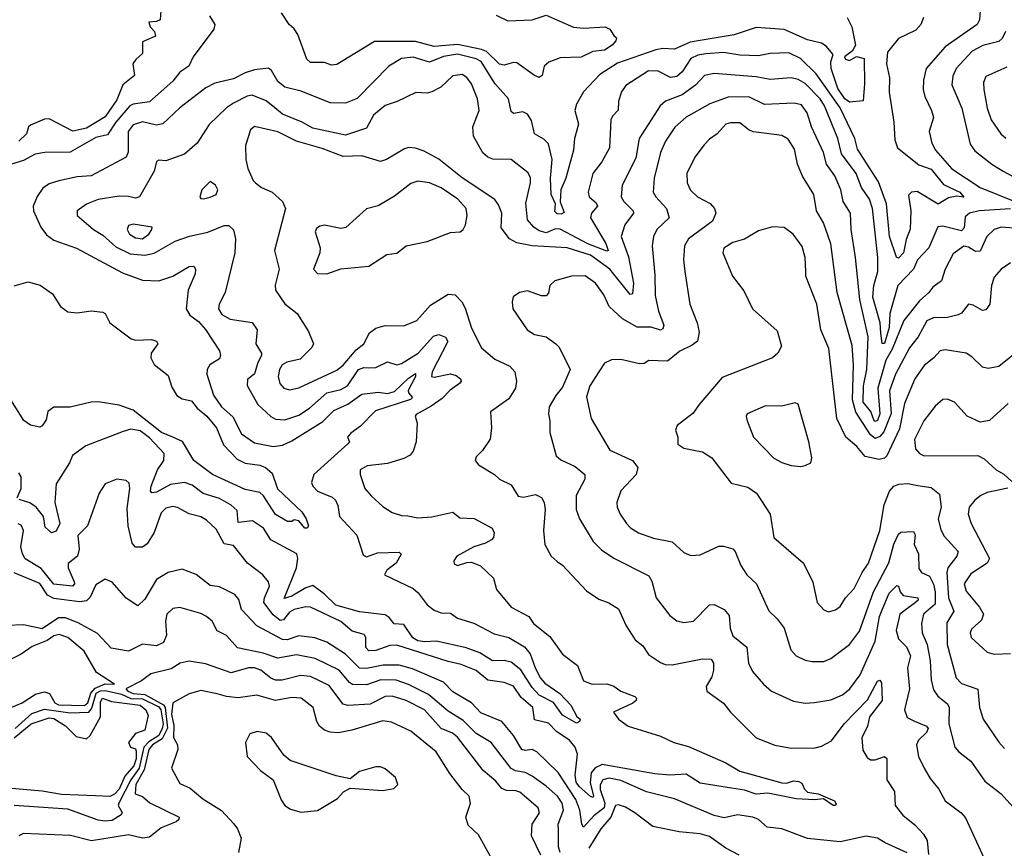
# Model space of a CAD drawing. Extents: x 1552033 to 1694788, y 811965 to 917215.
# Tile 93 of 256: x 1610749 to 1614968, y 827861 to 831415. Entities that reach past the tile are written whole.
import ezdxf

# ---------------------------------------------------------------- set-up
doc = ezdxf.new("R2010")
doc.units = 0

msp = doc.modelspace()

# ---------------------------------------------------------------- linework, layer by layer
at = {"layer": '0CON20XD'}
for points in [[(1614996.7, 831925), (1614916.9, 831865), (1614875.5, 831815), (1614871.6, 831745), (1614830, 831585), (1614826.9, 831535), (1614833.1, 831503.1), (1614864.5, 831455), (1614862.7, 831415), (1614851.9, 831395), (1614715, 831298.7), (1614633.8, 831205), (1614621.5, 831155), (1614620.9, 831115), (1614627.8, 831085), (1614655.9, 831025.9), (1614665.5, 830995), (1614646.5, 830935), (1614657.5, 830885), (1614673.6, 830855), (1614744.1, 830775), (1614865, 830695.8), (1615013.1, 830635)], [(1611561.5, 831431.5), (1611584.4, 831395), (1611581.1, 831375), (1611492.2, 831255), (1611473.6, 831215), (1611435, 831190.5), (1611405, 831151.8), (1611305, 831062.8), (1611235, 831052.4), (1611221.3, 831045), (1611160.7, 830975), (1611125, 830920.9), (1611075, 830910.2), (1610965, 830846.6), (1610856.7, 830845), (1610815, 830838.4), (1610765, 830811.1), (1610676, 830784)], [(1614621.9, 831425), (1614610, 831395), (1614589.7, 831370.3), (1614515, 831334.4), (1614467.5, 831275), (1614462.9, 831225), (1614476.9, 831165), (1614474.6, 831104.6), (1614495.3, 830975.3), (1614499.1, 830899.2), (1614511.1, 830865), (1614602.6, 830792.6), (1614654.3, 830774.3), (1614707.8, 830707.8), (1614777.3, 830675), (1614795.6, 830654.4), (1614765, 830657.8), (1614729.2, 830650.8), (1614685, 830623.2), (1614595, 830677.6), (1614570, 830675), (1614557.6, 830662.4), (1614568, 830595), (1614565, 830516.2), (1614547.9, 830472.1), (1614536.4, 830415), (1614515, 830392.9), (1614507, 830397), (1614476.9, 830485), (1614463.9, 830625), (1614429.6, 830719.6), (1614339.4, 830859.4), (1614328.5, 830905), (1614265, 831036.7), (1614162.7, 831182.7), (1614095, 831248), (1614045, 831272.5), (1613965, 831269.4), (1613915, 831259.5), (1613835, 831262.8), (1613765, 831274.8), (1613689, 831269), (1613655, 831263.3), (1613625, 831248.1), (1613588.5, 831191.5), (1613565, 831170.7), (1613537.2, 831167.2), (1613485, 831194.7), (1613443.8, 831196.2), (1613347.1, 831132.9), (1613327.5, 831105), (1613315.6, 831065.6), (1613313.7, 831026.3), (1613289.1, 831000.9), (1613282.2, 830985), (1613276.5, 830865), (1613243.6, 830805), (1613205.3, 830754.7), (1613184.6, 830675), (1613189.5, 830655), (1613219, 830629), (1613224.6, 830615), (1613198.7, 830585), (1613194.7, 830565), (1613261.2, 830455), (1613271.4, 830425), (1613265, 830422), (1613184.1, 830454.1), (1613065, 830516.8), (1613045, 830518.7), (1613005, 830501.4), (1612975, 830508.8), (1612951.8, 830525), (1612925, 830556.2), (1612918.3, 830628.3), (1612938.5, 830715), (1612937.4, 830737.4), (1612928.3, 830758.3), (1612855.5, 830815.5), (1612776.7, 830816.7), (1612755, 830825.4), (1612734.2, 830844.2), (1612693.6, 830915), (1612690, 830955), (1612717.4, 831025), (1612711.2, 831075), (1612685, 831140.5), (1612665, 831167.3), (1612645, 831179.2), (1612605, 831173.8), (1612554, 831126), (1612515, 831106), (1612495, 831100), (1612447.1, 831102.9), (1612366.2, 831063.8), (1612315, 831047.5), (1612265.4, 831005), (1612235, 830950), (1612145, 830920.4), (1612005, 830949.1), (1611959.4, 830975), (1611875, 831009.5), (1611842.5, 831037.5), (1611805, 831066.5), (1611745, 831090.7), (1611723.2, 831086.8), (1611665, 831056.7), (1611635, 831037.2), (1611560, 830965), (1611508.6, 830885), (1611455, 830838.6), (1611375, 830809.1), (1611345, 830812.5), (1611335, 830806.7), (1611325.4, 830765), (1611262.7, 830655), (1611245, 830649.5), (1611215, 830657.2), (1611175, 830657.5), (1611085, 830643.3), (1611035, 830623.9), (1610995.6, 830595), (1610995.6, 830575), (1611064.6, 830515), (1611105, 830490.3), (1611160.5, 830440.5), (1611221.5, 830411.5), (1611285, 830405.1), (1611325, 830413.7), (1611415, 830464.7), (1611476.4, 830486.4), (1611555.7, 830504.3), (1611625, 830532.7), (1611645, 830531.8), (1611665, 830514.2), (1611674.1, 830475), (1611671.1, 830415), (1611629.6, 830245), (1611602.9, 830195), (1611600.4, 830175), (1611615, 830150), (1611650.6, 830130.6), (1611745.7, 830115.7), (1611765.8, 830085), (1611760.8, 830025), (1611785.5, 829985.5), (1611785.6, 829975), (1611768.8, 829945), (1611755, 829895.6), (1611725, 829872.5), (1611723.2, 829846.8), (1611768.9, 829765), (1611825, 829712.7), (1611845, 829702.1), (1611885, 829698.4), (1611945, 829718.8), (1611991, 829749), (1612065.1, 829814.9), (1612125, 829829), (1612153.6, 829845), (1612200.3, 829915), (1612223.3, 829923.3), (1612245, 829921.4), (1612275, 829923.7), (1612325, 829947.9), (1612365, 829934.6), (1612385, 829941.1), (1612456, 829985), (1612521.9, 830058), (1612545, 830064.3), (1612573.1, 830053.1), (1612583, 830035), (1612516.8, 829905), (1612513.3, 829885), (1612525, 829882), (1612595, 829895.8), (1612619.8, 829889.7), (1612638.1, 829875), (1612640.6, 829865), (1612633.5, 829855), (1612593.3, 829826.7), (1612558.9, 829791.1), (1612512.7, 829757.3), (1612447.7, 829722.3), (1612443.8, 829715), (1612452, 829685), (1612447.5, 829605), (1612434.6, 829565), (1612422.4, 829547.6), (1612395, 829533.1), (1612325, 829511.4), (1612237.7, 829502.2), (1612208.1, 829485), (1612207.3, 829465), (1612227.9, 829405), (1612255, 829373.6), (1612305, 829327.3), (1612345, 829301.1), (1612385, 829288.2), (1612412.1, 829287.9), (1612455, 829278.5), (1612515, 829282.5), (1612605, 829303.5), (1612635, 829279.2), (1612696, 829276), (1612772.9, 829235), (1612782.2, 829215), (1612778.6, 829195), (1612770, 829185), (1612745, 829170), (1612694.3, 829155), (1612622, 829115), (1612608.8, 829095), (1612611.2, 829081.2), (1612625, 829073.8), (1612665, 829087.5), (1612685, 829088.1), (1612723.6, 829073.6), (1612779.4, 829019.4), (1612791.7, 828971.7), (1612855, 828896), (1612931.2, 828855), (1612951.2, 828825), (1613020.2, 828770.2), (1613074.6, 828694.6), (1613139.2, 828645), (1613165, 828579.2), (1613202.5, 828565), (1613265, 828566.2), (1613295, 828556.2), (1613325.3, 828535.3), (1613385, 828512.5), (1613392.5, 828505), (1613391.4, 828495), (1613375.8, 828484.2), (1613293.8, 828445), (1613315.6, 828415.6), (1613356.2, 828385), (1613495, 828342.4), (1613552, 828315), (1613615, 828298.8), (1613775, 828227.6), (1613835, 828192.4), (1614015, 828142.3), (1614035, 828141.2), (1614065, 828151.3), (1614088.5, 828148.5), (1614101.4, 828141.4), (1614111.5, 828115), (1614125, 828102.7), (1614171.2, 828095), (1614240, 828065), (1614247.9, 828052.1), (1614245.4, 828044.6), (1614235, 828044.5), (1614193.1, 828073.1), (1614155, 828069.2), (1614076.1, 828073.9), (1613955, 828098), (1613905, 828093.4), (1613855, 828111.4), (1613799.1, 828119.1), (1613665, 828141.1), (1613605, 828179.6), (1613535, 828175.8), (1613470.6, 828180.6), (1613245, 828220.6), (1613215, 828206.9), (1613198.4, 828185), (1613194, 828144), (1613207.6, 828085), (1613205, 828080), (1613195, 828084.3), (1613146.1, 828126.1), (1613133.8, 828145), (1613129, 828175), (1613139.4, 828265), (1613128.8, 828295), (1613105.2, 828325.2), (1613050.8, 828360.8), (1613015, 828398.1), (1612955, 828411.8), (1612947.8, 828465), (1612898.5, 828508.5), (1612865, 828556.2), (1612825, 828573.1), (1612755, 828582.8), (1612704.3, 828624.3), (1612640.4, 828650.4), (1612585, 828662.2), (1612365, 828732), (1612335, 828731.1), (1612275, 828709.6), (1612245, 828708.2), (1612232.7, 828722.8), (1612232, 828765), (1612225, 828778.5), (1612173.2, 828793.2), (1612124.8, 828834.8), (1611995, 828896.2), (1611975, 828897.5), (1611924.6, 828885), (1611905, 828873.5), (1611879.3, 828840.7), (1611865, 828838.3), (1611835, 828863), (1611794.8, 828915), (1611797.4, 828935), (1611819.6, 828985), (1611814.5, 829005), (1611790.5, 829035), (1611724.3, 829084.3), (1611665, 829159.5), (1611625, 829166.7), (1611590.6, 829230.6), (1611549.2, 829269.2), (1611525, 829283.4), (1611475, 829296), (1611425, 829323.3), (1611405, 829327.5), (1611375, 829320.6), (1611355, 829300), (1611325, 829216.4), (1611295, 829167.7), (1611275, 829152.7), (1611245, 829153.3), (1611230.2, 829170.2), (1611213.4, 829245), (1611208.8, 829318.8), (1611220, 829405), (1611217.3, 829427.3), (1611205, 829438.9), (1611165, 829444.4), (1611115.4, 829424.6), (1611088.6, 829385), (1611039.2, 829245), (1610997.5, 829202.5), (1611003.2, 829145), (1610996.9, 829115), (1610956.9, 829083.1), (1610956.7, 829065), (1610982.8, 829005), (1610983.1, 828995), (1610974.3, 828985.7), (1610895, 828994.1), (1610840.9, 829060.9), (1610772.8, 829102.8), (1610760.4, 829125), (1610753.9, 829155), (1610764.7, 829225), (1610755, 829247.8), (1610742.8, 829252.8)], [(1611353.3, 831455), (1611350, 831415), (1611335, 831406.7), (1611302.5, 831405), (1611307.5, 831385), (1611326.7, 831365), (1611330, 831345), (1611275, 831320), (1611275, 831270), (1611245.8, 831244.2), (1611234.2, 831225), (1611241.2, 831175), (1611190, 831135), (1611165, 831070.8), (1611115, 830997.9), (1611035, 830950.2), (1610977.1, 830937.1), (1610875, 830990), (1610855, 830988.9), (1610795, 830962.9), (1610787.1, 830955), (1610778.5, 830925), (1610745, 830894.6)], [(1614295.7, 831425), (1614314.5, 831385), (1614330.4, 831305), (1614318.1, 831281.9), (1614282.9, 831255), (1614288.1, 831245), (1614305, 831240), (1614335, 831257.8), (1614368, 831248), (1614369.6, 831140.4), (1614363, 831067), (1614305, 831061.2), (1614285, 831075.8), (1614255, 831120.4), (1614226.9, 831205), (1614225.6, 831234.4), (1614234.4, 831265), (1614205, 831301.9), (1614184.6, 831314.6), (1614125, 831329.1), (1614025, 831372.5), (1613905, 831381.1), (1613810, 831350), (1613621.8, 831318.2), (1613555, 831287.9), (1613505, 831291), (1613474.3, 831285), (1613311.3, 831228.7), (1613235, 831179.6), (1613165, 831106), (1613135, 831052), (1613127.5, 831025), (1613143.4, 830966.6), (1613127, 830905), (1613121.9, 830855), (1613089.2, 830735), (1613068.4, 830685), (1613064.5, 830634.5), (1613081.9, 830588.1), (1613068.8, 830581.2), (1613052, 830582), (1613042.5, 830592.5), (1613045.7, 830625), (1613026.7, 830665), (1613023.4, 830735), (1613030.2, 830815), (1613015, 830882.2), (1612995, 830902.8), (1612955.4, 830925), (1612942.7, 830982.7), (1612925, 831009.6), (1612905, 831019.1), (1612865, 831012.9), (1612855, 831021.2), (1612843.3, 831075), (1612785, 831141.5), (1612727, 831235), (1612705, 831247.5), (1612625, 831267.8), (1612565, 831257.8), (1612505, 831233.3), (1612435, 831254.8), (1612385, 831248.4), (1612330.5, 831215), (1612195, 831077.7), (1612145, 831056.9), (1612078.9, 831058.9), (1611955, 831108.8), (1611885, 831126.2), (1611855, 831150.4), (1611827.5, 831197.5), (1611815, 831207.1), (1611755, 831199.6), (1611715, 831187.2), (1611665, 831161.5), (1611585, 831142.1), (1611546.6, 831123.4), (1611435, 831037.3), (1611362, 830968), (1611335, 830962.8), (1611275, 830977), (1611235, 830963.7), (1611213.5, 830935), (1611212.9, 830847.1), (1611205.4, 830825), (1611054.5, 830745.5)], [(1612791.2, 831435), (1612840.2, 831410.2), (1612945, 831413.8), (1613005, 831434.3), (1613122.8, 831382.8), (1613165, 831378.9), (1613257.5, 831385), (1613277.5, 831375), (1613295, 831347.5), (1613306.7, 831336.7), (1613304, 831325), (1613288.5, 831305), (1613255, 831284.8), (1613205, 831278.5), (1613155, 831254.2), (1613065, 831251.6), (1613016.8, 831233.2), (1612996.7, 831215), (1612987.5, 831175), (1612975, 831167.5), (1612955, 831175.7), (1612879.7, 831229.7), (1612865, 831231.4), (1612825, 831220.2), (1612805, 831224.6), (1612748.7, 831278.7), (1612727.5, 831287.5), (1612625, 831308.4), (1612525, 831300.6), (1612445, 831321.4), (1612269.1, 831320.8), (1612107.3, 831222.7), (1612085, 831220), (1612055, 831231.8), (1611995, 831231.5), (1611979.5, 831245), (1611940.9, 831350.9), (1611925.5, 831375.5), (1611903.9, 831393.9), (1611870, 831445)], [(1614973.9, 831365), (1614958.9, 831335), (1614945, 831321.2), (1614876.4, 831303.6), (1614830.4, 831279.6), (1614762.2, 831205), (1614747.6, 831172.4), (1614744.2, 831135), (1614786, 831036), (1614821.7, 830881.7), (1614842, 830852), (1614914.8, 830794.8), (1614963.3, 830765), (1615035, 830726.9)], [(1614995, 830603.7), (1614861.2, 830595), (1614819.5, 830585), (1614800.9, 830569.1), (1614797.1, 830522.9), (1614785, 830509.8), (1614705, 830529.2), (1614683.7, 830526.3), (1614645, 830436.4), (1614596.7, 830385), (1614579.7, 830345), (1614512, 830275), (1614477.6, 830155), (1614474.8, 830095), (1614455, 830026.7), (1614445, 830026), (1614439, 830071), (1614436.7, 830115), (1614405.2, 830225), (1614409.6, 830275), (1614426.2, 830335), (1614427.1, 830395), (1614403.2, 830605), (1614390.9, 830645), (1614355.8, 830695.8), (1614334, 830755), (1614270.1, 830840.1), (1614255.6, 830905), (1614197.7, 831045), (1614179.2, 831075), (1614115, 831141.6), (1614085, 831158.4), (1614055, 831165.2), (1613965, 831158.8), (1613905, 831169.6), (1613725, 831184.3), (1613684.1, 831175.9), (1613645, 831134.7), (1613587.5, 831092.5), (1613516.9, 831065), (1613493.6, 831045), (1613403.2, 830905), (1613389.1, 830820.9), (1613330.3, 830705), (1613326.6, 830655), (1613338.2, 830635), (1613377.3, 830595), (1613379.1, 830585), (1613342, 830535), (1613326.6, 830485), (1613358.2, 830398.2), (1613379.1, 830285), (1613375, 830240), (1613365, 830237.1), (1613278, 830345), (1613195, 830404.5), (1613095, 830436.7), (1612945.1, 830445.1), (1612878.7, 830458.7), (1612848.2, 830475), (1612812.6, 830522.6), (1612814.7, 830585), (1612801, 830621), (1612784.3, 830644.3), (1612645, 830737.2), (1612545, 830817.3), (1612481.7, 830851.7), (1612445, 830863.6), (1612415, 830866.4), (1612398.5, 830861.5), (1612320.6, 830815), (1612295, 830807.2), (1612215, 830830.5), (1612135, 830827.9), (1612045, 830862.9), (1611934.4, 830894.4), (1611855, 830933.7), (1611755, 830956.4), (1611737.4, 830942.6), (1611716.8, 830875), (1611718.5, 830815), (1611726.4, 830776.4), (1611748.8, 830725), (1611758.8, 830715), (1611785.5, 830695.5), (1611830.8, 830675), (1611874.5, 830635), (1611887.7, 830605), (1611840, 830425), (1611861.1, 830345), (1611843.5, 830276.5), (1611844.6, 830255), (1611885, 830196.5), (1611937.3, 830155), (1611987.1, 830077.1), (1612008, 830025), (1612001.1, 830008.9), (1611950.8, 829959.2), (1611893.4, 829946.6), (1611873.2, 829935), (1611862.2, 829915), (1611856.9, 829885), (1611863.5, 829855), (1611880, 829835), (1611905, 829827.7), (1611945, 829835.9), (1612108.2, 829911.8), (1612135, 829934.1), (1612190.4, 829999.6), (1612223.1, 830025), (1612248.4, 830071.6), (1612275, 830092.7), (1612315, 830103.8), (1612395, 830102.2), (1612450.8, 830125), (1612509.5, 830190.5), (1612585, 830238.2), (1612615.4, 830235.4), (1612643.8, 830205), (1612657.9, 830177.9), (1612685, 830092.5), (1612727.4, 830007.4), (1612785, 829959.5), (1612848.9, 829928.9), (1612870, 829905), (1612877.5, 829865), (1612874, 829835), (1612845, 829788.6), (1612766.9, 829733.1), (1612771.2, 829665), (1612765, 829616.7), (1612732.4, 829567.6), (1612705, 829540), (1612701.2, 829525), (1612715.7, 829505.7), (1612784, 829465), (1612805, 829444.2), (1612855, 829420), (1612885, 829372), (1612907.3, 829367.3), (1612959.3, 829379.3), (1612985, 829365.8), (1612996.8, 829345), (1613001.2, 829315), (1612993.8, 829225), (1612998.6, 829165), (1613025.8, 829115), (1613051.5, 829091.5)], [(1614978.7, 831211.3), (1614888.9, 831171.1), (1614879.6, 831145), (1614881.3, 831115), (1614895, 831036.2), (1614911.8, 830985), (1614953.8, 830925), (1614975, 830906.2)], [(1615030.8, 830519.2), (1614955, 830524.7), (1614924.4, 830515.6), (1614893.2, 830485), (1614865, 830422.5), (1614845, 830420.7), (1614815, 830440), (1614795, 830444.2), (1614749.2, 830410.8), (1614714.4, 830345), (1614698.8, 830295), (1614662.6, 830267.4), (1614645.5, 830245), (1614605, 830209.6), (1614538, 830125), (1614488, 830002), (1614460.2, 829955), (1614425.8, 829835), (1614435.1, 829725), (1614425, 829696.5), (1614415, 829691.2), (1614410.9, 829695), (1614396.5, 829735), (1614364.1, 829775), (1614365.5, 829845), (1614379.8, 829915), (1614385.5, 830055), (1614348.6, 830215), (1614331.2, 830395), (1614311.7, 830515), (1614309.1, 830585), (1614277.9, 830635), (1614267.9, 830685), (1614242.6, 830745), (1614207, 830795), (1614192.9, 830845), (1614142.6, 830955), (1614123.4, 831015), (1614099.4, 831049.4), (1614067.2, 831057.2), (1613941.3, 831051.3), (1613874, 831084), (1613785, 831082.1), (1613706.3, 831053.7), (1613605, 830997.5), (1613556.1, 830953.9), (1613516.6, 830893.4), (1613494.3, 830845.7), (1613467.5, 830735), (1613464, 830675), (1613474.7, 830655), (1613520, 830605), (1613532.1, 830565), (1613479.2, 830515), (1613464.7, 830485), (1613459.7, 830445), (1613470.2, 830319.8), (1613472.6, 830232.6), (1613486.8, 830165), (1613508.9, 830105), (1613505, 830088.6), (1613495, 830084.1), (1613455, 830095.9), (1613395, 830096.3), (1613332.3, 830132.2), (1613275.5, 830185), (1613252.5, 830235), (1613217.1, 830285), (1613172.8, 830317.2), (1613114.2, 830315.8), (1613042.5, 830295), (1613020.6, 830275), (1613015, 830242.5), (1613005, 830231.2), (1612985, 830231.4), (1612925, 830251.5), (1612891.2, 830245), (1612863.9, 830226.1), (1612858.9, 830205), (1612862.2, 830175), (1612922.9, 830085), (1612955.3, 830065.3), (1613004.7, 830054.7), (1613046.9, 830025), (1613060, 830010), (1613108.5, 829915), (1613075, 829838.6), (1613046.1, 829803.9), (1613017.3, 829755), (1613014.5, 829725), (1613021.2, 829695), (1613020, 829645), (1613047.8, 829545), (1613067.4, 829527.4), (1613128.8, 829498.8), (1613170, 829465), (1613170, 829445), (1613133.8, 829375), (1613133.8, 829315), (1613147.3, 829275), (1613206.9, 829176.9), (1613241.7, 829141.7), (1613295, 829105.5), (1613445, 829030.6), (1613457.4, 829007.4), (1613476.4, 828935), (1613535, 828859.2), (1613565, 828836.9), (1613595, 828830), (1613636.2, 828835), (1613705, 828906.2), (1613725, 828907.5), (1613768.1, 828885), (1613789.5, 828859.5), (1613794, 828805), (1613805, 828772.5), (1613864.6, 828724.6), (1613871.8, 828655), (1613889.8, 828619.8)], [(1614995, 830372.5), (1614954.4, 830345), (1614925, 830310.8), (1614913.4, 830275), (1614906, 830195), (1614889.4, 830170.6), (1614875, 830168), (1614835, 830191.1), (1614815, 830195.4), (1614785, 830156.9), (1614770.9, 830149.1), (1614725, 830138.2), (1614665, 830137), (1614635.8, 830124.2), (1614599.7, 830055), (1614561.7, 830008.3), (1614501.7, 829895), (1614476.9, 829823.1), (1614484, 829726), (1614452.2, 829647.8), (1614435, 829627.3), (1614415, 829619.3), (1614395.2, 829635.2), (1614332.2, 829732.2), (1614318.2, 829785), (1614321.7, 829935), (1614317.1, 830017.1), (1614252.5, 830245), (1614225, 830454), (1614193.9, 830543.9), (1614163.8, 830595), (1614151.8, 830665), (1614104.2, 830744.2), (1614082.3, 830795), (1614069.5, 830859.5), (1614041.9, 830901.9), (1614015, 830918.5), (1613894.1, 830934.1), (1613875, 830940.5), (1613835, 830972.1), (1613795, 830972.9), (1613775, 830966.4), (1613738.1, 830925), (1613705, 830903.1), (1613681.9, 830878.1), (1613641.8, 830825), (1613607.3, 830755), (1613609.2, 830715), (1613623.8, 830683.8), (1613653.3, 830655), (1613707.2, 830627.2), (1613726.9, 830605), (1613732.7, 830585), (1613718.5, 830551.5), (1613614.5, 830475), (1613598.5, 830445), (1613594.1, 830385), (1613598.8, 830335), (1613620.8, 830195), (1613652.7, 830115), (1613660.8, 830075), (1613653.6, 830036.4), (1613631.2, 830018.8), (1613577.2, 829992.8), (1613525, 829951.2), (1613445, 829954), (1613425, 829941.2), (1613405, 829938.6), (1613325, 829957.9), (1613285, 829955.6), (1613255, 829942), (1613230, 829905), (1613192.7, 829845), (1613177.9, 829797.9), (1613197.9, 829705), (1613278.3, 829568.3), (1613374.3, 829525), (1613398.1, 829495), (1613390, 829465), (1613325.5, 829395), (1613307.8, 829345), (1613309.4, 829325), (1613322.2, 829295), (1613348.9, 829255), (1613366, 829236), (1613401.2, 829215), (1613465, 829192.1), (1613545.3, 829175.3), (1613595, 829130.6), (1613625, 829116.5), (1613665, 829120.5), (1613745, 829157.3), (1613765, 829157.5), (1613805.3, 829145.3), (1613815.6, 829135), (1613839.5, 829075), (1613864.7, 829034.7), (1613907.1, 828995), (1613959.8, 828879.8), (1613995.6, 828845)], [(1611054.5, 830745.5), (1610995, 830741.5), (1610916.2, 830723.8), (1610875, 830710.8), (1610848.2, 830691.8), (1610822.9, 830657.1), (1610806.5, 830615), (1610807.8, 830595), (1610839.1, 830525), (1610863, 830493), (1610895, 830469.1), (1610992.5, 830435), (1611189.9, 830329.9), (1611275, 830297.3), (1611345, 830294.6), (1611405, 830315.4), (1611475, 830357.2), (1611495, 830357.9), (1611502.1, 830345), (1611501.3, 830325), (1611471.3, 830255), (1611462.5, 830175), (1611477.5, 830147.5), (1611515, 830121.2), (1611545, 830087), (1611604.7, 829995), (1611608.9, 829975), (1611605, 829961.1), (1611563.8, 829935), (1611552.5, 829915), (1611550.5, 829895), (1611579.6, 829805), (1611613.4, 829755), (1611662.5, 829712.5), (1611698.7, 829638.7), (1611755, 829600.6), (1611835, 829584.8), (1611875, 829590), (1611915, 829608.8), (1612048.3, 829691.7), (1612095, 829738.9), (1612155, 829766.5), (1612215, 829809.2), (1612285, 829817.5), (1612325, 829811.5), (1612355, 829819.8), (1612415, 829878.3), (1612445, 829898.1), (1612445.2, 829885), (1612413.2, 829825), (1612414.6, 829814.6), (1612431.5, 829795), (1612423.8, 829786.2), (1612273, 829737), (1612208.6, 829671.4), (1612167.7, 829642.3), (1612153.5, 829625), (1612162.2, 829605), (1612155, 829595.7), (1612008.7, 829465), (1611999.8, 829429.8), (1612004.7, 829414.7), (1612025, 829393.6), (1612087.7, 829367.8), (1612101.9, 829355), (1612112, 829332), (1612118.8, 829285), (1612194.1, 829205), (1612220.4, 829120.4), (1612235, 829111.5), (1612282, 829128), (1612375, 829130.8), (1612383.3, 829123.3), (1612362.2, 829085), (1612322.7, 829055), (1612311.5, 829035), (1612435, 828976), (1612456.8, 828956.8), (1612495, 828906), (1612525, 828883.2), (1612555, 828872), (1612595, 828870), (1612625, 828848.9), (1612695, 828827.1), (1612782, 828782), (1612845, 828765.5), (1612912.1, 828725), (1612936.7, 828695), (1612957.7, 828635), (1612981.1, 828591.1), (1612999.5, 828569.5), (1613063.3, 828525), (1613110, 828475), (1613136.8, 828426.8), (1613150, 828415), (1613147.5, 828405), (1613135, 828398), (1613075, 828432.9), (1613036.8, 828486.8), (1612975, 828517.6), (1612945, 828550.9), (1612897, 828627), (1612855, 828659.4), (1612825, 828666.5), (1612775, 828666.1), (1612720.3, 828700.3), (1612661.8, 828721.8), (1612535, 828749.6), (1612485, 828746.7), (1612455, 828751.5), (1612433.9, 828763.9), (1612395, 828822), (1612353.8, 828823.8), (1612331.9, 828851.9), (1612315, 828862.6), (1612205, 828875.5), (1612103.6, 828903.6), (1612055, 828951), (1612005, 828988.8), (1611975, 828978), (1611915, 828942.8), (1611882.6, 828932.6), (1611935, 829064.4), (1611940, 829105), (1611936.1, 829125), (1611824.4, 829184.4), (1611793.8, 829235), (1611746.1, 829266.1), (1611685, 829258.9), (1611680.4, 829310.4), (1611655, 829333.7), (1611605, 829362), (1611535, 829383.3), (1611488.2, 829418.2), (1611455, 829430.8), (1611395, 829421.6), (1611335, 829389.2), (1611315, 829386.5), (1611309.3, 829395), (1611312.8, 829415), (1611339.8, 829485), (1611366.2, 829525), (1611368.2, 829555), (1611305, 829621.6), (1611265, 829651.4), (1611225, 829659.2), (1611191.5, 829648.5), (1611031.9, 829588.1), (1610975, 829545.8), (1610962.5, 829515), (1610905.6, 829425), (1610898.7, 829345), (1610920.3, 829255), (1610905, 829221.9), (1610885, 829214.6), (1610858.1, 829238.1), (1610851.2, 829285), (1610818.9, 829325), (1610792.8, 829342.8), (1610746.9, 829356.9)], [(1611536.4, 830646.4), (1611565, 830654), (1611591.2, 830665), (1611597.5, 830685), (1611588, 830705), (1611565, 830721.2), (1611528.8, 830685), (1611520, 830655), (1611525, 830647.5), (1611536.4, 830646.4)], [(1612065, 830325.8), (1612085, 830332), (1612125, 830346), (1612245, 830357.5), (1612322.2, 830407.8), (1612365, 830414.4), (1612405, 830445.8), (1612495, 830464.4), (1612595, 830502.9), (1612636.7, 830505), (1612649.2, 830515), (1612658.9, 830535), (1612667.1, 830575), (1612661.8, 830605), (1612626.1, 830645), (1612555, 830693.5), (1612505, 830715.8), (1612455, 830723.1), (1612425, 830712.5), (1612355, 830658.6), (1612285, 830617.1), (1612235, 830603.8), (1612145.9, 830524.1), (1612125, 830518.8), (1612055, 830533.5), (1612035, 830529.5), (1612020.2, 830519.8), (1612015.6, 830505), (1612036.6, 830436.6), (1612034.4, 830415.6), (1612007.5, 830345), (1612025, 830326.5), (1612065, 830325.8)], [(1611275, 830474.7), (1611302.5, 830495), (1611315.6, 830515), (1611315.9, 830525.9), (1611235, 830538.8), (1611215, 830532.5), (1611209.1, 830515), (1611219.1, 830495), (1611245, 830479.6), (1611275, 830474.7)], [(1615041.4, 830005), (1614945, 829928.2), (1614898.7, 829918.7), (1614875, 829924.4), (1614829.5, 829969.5), (1614805, 829985.5), (1614715, 829999.1), (1614692.9, 829995), (1614667.1, 829965), (1614625, 829931.8), (1614585.2, 829875), (1614540.7, 829769.3), (1614518.9, 829661.1), (1614465.3, 829544.7), (1614455, 829534.6), (1614431.7, 829528.3), (1614371.7, 829541.7), (1614335.9, 829585), (1614289.6, 829625), (1614251.4, 829705), (1614216, 830005), (1614181.5, 830085), (1614164.6, 830195), (1614118.1, 830315), (1614118.1, 830335), (1614115.4, 830395), (1614101.7, 830441.7), (1614063.3, 830495), (1614025, 830523.1), (1613975, 830527.1), (1613915, 830509.4), (1613855, 830474.4), (1613805, 830458.8), (1613766.5, 830435), (1613762.2, 830415), (1613803.1, 830315), (1613852.1, 830252.1), (1613889.5, 830175), (1613995, 830080.8), (1614012.9, 830015), (1613998.1, 829985), (1613975, 829964.3), (1613759.5, 829880.5), (1613660, 829765), (1613635, 829727.5), (1613566.2, 829675), (1613559.2, 829655), (1613568.8, 829625), (1613568.8, 829595), (1613595, 829577.1), (1613630.9, 829570.9), (1613675, 829561.2), (1613715, 829536.7), (1613797.5, 829427.5), (1613869.7, 829409.7), (1613905.8, 829385), (1613964.4, 829295), (1613981.4, 829195), (1614107.5, 829085), (1614147.3, 829002.7), (1614167.1, 828915), (1614195, 828884.2), (1614215, 828875.7), (1614245, 828884.4), (1614265, 828898.6), (1614288.2, 828935), (1614325, 828975.5), (1614359.2, 829045), (1614386.2, 829085), (1614434.7, 829225), (1614453.5, 829335), (1614476.4, 829393.6), (1614495.5, 829414.5), (1614517, 829423), (1614555, 829426.6), (1614597.6, 829417.6), (1614655, 829408.2), (1614690.8, 829380.8), (1614697.5, 829325), (1614685.4, 829274.6), (1614697.1, 829227.1), (1614710.8, 829200.8), (1614770.4, 829135), (1614765.3, 829115), (1614725.8, 829065), (1614722, 829045), (1614729.3, 828935), (1614751.6, 828878.4), (1614721.7, 828828.3), (1614723.8, 828735), (1614762, 828592), (1614785, 828568.5), (1614855, 828544), (1614862.1, 828465), (1614878.5, 828415), (1614945, 828317.1), (1614969.9, 828289.9)], [(1610725, 830274), (1610785, 830291.4), (1610836.2, 830276.2), (1610888.9, 830238.9), (1610923.8, 830185), (1610955, 830162.5), (1610995, 830157.5), (1611055, 830167.1), (1611105, 830160), (1611114.3, 830154.3), (1611135.7, 830115), (1611226.8, 830046.8), (1611245, 830041.1), (1611313.9, 830043.9), (1611335, 830036.2), (1611340, 830025), (1611312.5, 829985), (1611310, 829965), (1611325, 829936.7), (1611385, 829889.4), (1611400.9, 829839.1), (1611422.7, 829802.7), (1611445, 829789.2), (1611485, 829781.1), (1611508.8, 829748.8), (1611550.5, 829715), (1611592.3, 829665), (1611621.8, 829591.8), (1611680.2, 829530.2), (1611715, 829512.9), (1611777.5, 829505), (1611802.5, 829495), (1611830, 829470), (1611853.7, 829403.7), (1611957.3, 829305), (1611976.7, 829275), (1611986.7, 829245), (1611980, 829235), (1611970, 829235), (1611945, 829266.2), (1611925, 829270), (1611915, 829262.5), (1611896.4, 829263.6), (1611845, 829293.6), (1611793.8, 829373.8), (1611777.7, 829387.7), (1611715, 829400.8), (1611575, 829464.7), (1611495, 829524.2), (1611446.7, 829606.7), (1611404.8, 829624.8), (1611356.5, 829645), (1611235, 829740.3), (1611175, 829761.5), (1611085, 829775.5), (1611054.8, 829775.2), (1610965, 829753.8), (1610895, 829754), (1610869.6, 829735), (1610861.5, 829698.5), (1610845, 829673.8), (1610835, 829667.5), (1610795, 829676.5), (1610766.2, 829696.2), (1610710.6, 829785)], [(1614985, 829768.5), (1614905, 829695.6), (1614865, 829689.6), (1614808.6, 829715), (1614754.7, 829774.7), (1614725, 829787.8), (1614705, 829786.9), (1614671.7, 829758.3), (1614623.3, 829695), (1614583.3, 829615), (1614587.2, 829575), (1614605.2, 829555.2), (1614624.4, 829545), (1614855, 829546.7), (1614882.2, 829532.2), (1614934.1, 829484.1), (1614965.9, 829465.9), (1615001.4, 829435)], [(1614095, 829498.9), (1614115, 829503.1), (1614138.8, 829515), (1614144.1, 829535.9), (1614130.9, 829605), (1614085, 829766.2), (1614072.5, 829772.5), (1614015, 829758.2), (1613945, 829758.5), (1613866.7, 829725), (1613862, 829715), (1613866.2, 829695), (1613892.9, 829625), (1613980.8, 829535), (1614015, 829515.5), (1614055, 829502.5), (1614095, 829498.9)], [(1610737.8, 829365), (1610755.4, 829405), (1610755.4, 829455), (1610745, 829472.2)], [(1614983.9, 829406.1), (1614895, 829387.6), (1614868.1, 829375), (1614841.8, 829355), (1614817.3, 829325), (1614813.1, 829295), (1614826.5, 829255), (1614904.5, 829105), (1614894.4, 829085), (1614825, 829037.9), (1614795.9, 828995), (1614804.5, 828964.5), (1614861.8, 828895), (1614878.9, 828865), (1614870.5, 828839.5), (1614828, 828802), (1614822.5, 828785), (1614826.4, 828765), (1614895, 828703.3), (1614925, 828693.6), (1614995, 828697.5)], [(1613995.6, 828845), (1614025.4, 828805), (1614053.3, 828713.3), (1614077, 828687), (1614115, 828667.8), (1614145, 828662.9), (1614195, 828662.5), (1614225, 828675.6), (1614305, 828736.2), (1614347.4, 828792.6), (1614408.2, 828961.8), (1614473.8, 829086.2), (1614495, 829165.7), (1614515, 829209.4), (1614525, 829216.7), (1614579.5, 829219.5), (1614586, 829206), (1614582, 829165), (1614601.1, 829125), (1614602.1, 829062.1), (1614614.2, 829044.2), (1614648.3, 829028.3), (1614665, 828994.5), (1614671.9, 828961.9), (1614672, 828908), (1614622.7, 828865), (1614614.1, 828825), (1614616.9, 828785), (1614637.5, 828735), (1614650.6, 828665), (1614655.3, 828584.7), (1614665, 828540.6), (1614683.4, 828513.4), (1614725, 828480.4), (1614732.3, 828465), (1614730.9, 828395), (1614756.5, 828295), (1614773.1, 828275), (1614825, 828235.5), (1614885, 828149.4), (1614955, 828094.5), (1615095, 827939.4)], [(1613051.5, 829091.5), (1613075.4, 829075.4), (1613178, 828965), (1613230.4, 828930.4), (1613274.2, 828914.2), (1613315, 828888), (1613348.5, 828815), (1613385.9, 828755.9), (1613419.6, 828729.6), (1613443.3, 828693.3), (1613495, 828658.9), (1613515, 828649.5), (1613545, 828648.5), (1613675, 828674.7), (1613712.5, 828672.5), (1613721.5, 828655), (1613722.2, 828625), (1613715, 828597.1), (1613691.4, 828555), (1613694.2, 828535), (1613765, 828484.3), (1613795.4, 828445.4), (1613904.7, 828334.7), (1613985, 828304.5), (1614055, 828290.8), (1614157.8, 828292.2), (1614185, 828299.3), (1614227.8, 828322.2), (1614281.8, 828395), (1614382, 828498), (1614425, 828578.1), (1614435, 828582.9), (1614441.8, 828571.8), (1614445.7, 828495), (1614391.2, 828425), (1614381.6, 828385), (1614357.7, 828335), (1614362.6, 828282.6), (1614381.4, 828251.4), (1614395, 828241.5), (1614415, 828241.2), (1614455, 828255.9), (1614465, 828246.9), (1614465.4, 828155.4), (1614497.5, 828105), (1614500, 828045), (1614533.1, 828003.1), (1614585, 827962.5), (1614622.5, 827922.5), (1614638.2, 827895), (1614643.3, 827835)], [(1614551.9, 827841.9), (1614457.3, 827885), (1614425, 827904.7), (1614377, 827913), (1614265, 827889.7), (1614125, 827904.1), (1614015, 827945.4), (1613951.7, 827951.7), (1613914.3, 827985), (1613890, 827995), (1613825, 828005.5), (1613768.2, 827991.8), (1613725, 828002.1), (1613555, 828073.1), (1613435, 828103.3), (1613325, 828153), (1613275, 828162.3), (1613248.5, 828155), (1613236.1, 828133.9), (1613236.2, 828113.8), (1613256.4, 828055), (1613253.7, 828035), (1613209.8, 828000.2), (1613165, 827952), (1613157.5, 827965), (1613149.6, 828025), (1613131.5, 828071.5), (1613057.1, 828187.1), (1612965.7, 828275.7), (1612945, 828284.7), (1612915, 828280.3), (1612900.4, 828285), (1612865, 828345.6), (1612815, 828405.6), (1612725, 828442.1), (1612684.8, 828484.8), (1612605, 828532.5), (1612564.5, 828574.5), (1612431.8, 828631.8), (1612375, 828646.7), (1612306.6, 828646.6), (1612235, 828632.5), (1612205, 828633.8), (1612145, 828693.8), (1612065, 828746), (1612013.7, 828763.7), (1611945, 828772.9), (1611895, 828755.6), (1611875, 828756.3), (1611765, 828815.4), (1611699.3, 828885), (1611688, 828928), (1611670.5, 828950.5), (1611605, 828983.3), (1611565, 828988.9), (1611505.5, 829035.5), (1611445, 829058), (1611385, 829044), (1611335, 829014.3), (1611285, 828930), (1611255, 828900.8), (1611205, 828934.5), (1611145, 829002.9), (1611115, 829015.8), (1611075, 828990.8), (1611050.8, 828939.2), (1611035, 828923.2), (1611005, 828918.4), (1610895, 828933.3), (1610867.3, 828947.3), (1610835, 828996.5), (1610725, 829043.1)], [(1613889.8, 828619.8), (1613936.9, 828565), (1613971.4, 828535), (1614065, 828492.3), (1614115, 828484.6), (1614155, 828486.4), (1614225, 828498.2), (1614275, 828520.4), (1614306.1, 828545), (1614350.8, 828605), (1614415, 828750), (1614433.9, 828855), (1614444.7, 828884.7), (1614474.8, 828955), (1614508, 828988), (1614515, 828985.7), (1614521.7, 828961.7), (1614535, 828945.9), (1614598.1, 828935), (1614598.7, 828925), (1614588.4, 828915), (1614521.1, 828865), (1614505.5, 828795.5), (1614515, 828759.6), (1614549.2, 828725), (1614566.4, 828686.4), (1614554.1, 828635), (1614561.8, 828545), (1614540, 828455), (1614552.5, 828422.5), (1614583.4, 828406.6), (1614635, 828385.4), (1614641.8, 828375), (1614635, 828357.9), (1614600.9, 828325), (1614592.3, 828305), (1614601.4, 828255), (1614624.8, 828204.7), (1614650.5, 828160.5), (1614687.8, 828115), (1614714.5, 828065), (1614783.3, 828013.3), (1614802.1, 827992.1), (1614912.6, 827752.6)], [(1613065, 827843.3), (1613058, 827868), (1613057.5, 827937.5), (1613057, 827965), (1613079.2, 828025), (1613073.4, 828055), (1613053.2, 828085), (1613005, 828128.6), (1612945, 828171.1), (1612915, 828186.5), (1612873.8, 828193.8), (1612855, 828203.5), (1612769.7, 828315), (1612705, 828353.2), (1612649.7, 828409.7), (1612585, 828449.5), (1612501.3, 828521.3), (1612414.4, 828564.4), (1612361.9, 828581.9), (1612296.4, 828583.6), (1612235, 828563.1), (1612175, 828564.4), (1612162.1, 828572.1), (1612118.4, 828625), (1612014.8, 828675.3), (1611935, 828691.7), (1611855, 828676.7), (1611792.2, 828697.8), (1611681.9, 828721.9), (1611635, 828773.5), (1611595, 828794.5), (1611573.6, 828835), (1611549.5, 828855), (1611525, 828868.6), (1611435, 828894.7), (1611405, 828890.3), (1611379.4, 828865), (1611373.3, 828835), (1611378.4, 828775), (1611365, 828744.5), (1611335, 828729.2), (1611275, 828737.4), (1611215, 828706.9), (1611140.3, 828720.3), (1611082.3, 828782.3), (1610998.9, 828828.9), (1610945, 828849.8), (1610915, 828850), (1610845, 828802.5), (1610765, 828819.4), (1610695, 828816.7)], [(1610705, 828462.5), (1610758.6, 828485), (1610817.1, 828522.9), (1610855, 828532.2), (1610876, 828525), (1610899.3, 828485), (1610915, 828476.4), (1611026.1, 828473.9), (1611040.5, 828485), (1611053.2, 828526.8), (1611071.6, 828548.4), (1611115, 828566.2), (1611155.5, 828565), (1611078.5, 828615), (1611025, 828706.9), (1610955.5, 828765.5), (1610918, 828778), (1610895, 828773.2), (1610866.9, 828753.1), (1610802.8, 828727.2), (1610755, 828693.8), (1610695, 828663.4)], [(1612981.5, 827831.5), (1612941.5, 827915), (1612945.6, 827965), (1612975.9, 828014.1), (1612971.2, 828035), (1612892.5, 828102.5), (1612875, 828108.6), (1612835, 828109), (1612815, 828118.2), (1612789.6, 828149.6), (1612735.6, 828195.6), (1612625, 828338.4), (1612603.6, 828355), (1612555.6, 828375.6), (1612483.4, 828455), (1612405, 828494.8), (1612345, 828513.9), (1612315, 828511.9), (1612250.2, 828479.8), (1612155, 828473.7), (1612135, 828479.7), (1612116.7, 828503.3), (1612075, 828559.5), (1611995, 828599), (1611952, 828602), (1611873.2, 828583.2), (1611845, 828582.5), (1611825, 828590.5), (1611782.2, 828625), (1611755, 828635.8), (1611729.2, 828635), (1611655, 828613.5), (1611545, 828652.8), (1611475, 828664.7), (1611435.8, 828655), (1611398.2, 828631.8), (1611310.6, 828609.4), (1611270, 828580), (1611204.2, 828545), (1611211.9, 828535), (1611235.2, 828525.2), (1611285, 828521.4), (1611365, 828477.3), (1611371.9, 828465), (1611382.8, 828377.2), (1611359.6, 828330.4), (1611318.5, 828305), (1611302.5, 828285), (1611282.1, 828197.9), (1611246.7, 828135), (1611244.1, 828095), (1611275, 828083.3), (1611307, 828057), (1611432.5, 827995), (1611430.8, 827985), (1611419.2, 827975), (1611355, 827949.6), (1611305, 827909.2), (1611275, 827904.5), (1611215, 827919.3), (1611056, 827894), (1610966.4, 827916.4), (1610765, 827924.4), (1610744.7, 827915.3)], [(1610728.7, 828375), (1610800.6, 828439.4), (1610855, 828458.5), (1610965, 828443), (1611044.9, 828445.1), (1611058.1, 828461.9), (1611076.8, 828526.8), (1611095, 828537.4), (1611115, 828538.4), (1611185, 828522.9), (1611225, 828504.6), (1611275, 828502.2), (1611345, 828467.9), (1611353.7, 828455), (1611362.9, 828395), (1611359.3, 828375), (1611344.8, 828345), (1611302.5, 828317.5), (1611280.3, 828295), (1611260.6, 828205), (1611225.6, 828155), (1611173.8, 828055), (1611171.1, 828045), (1611188.5, 828015), (1611183.3, 828005), (1611145, 827981.2), (1611115, 827978.2), (1611085, 827981.8), (1610955, 828029.8), (1610725, 828045.6)], [(1612766.8, 827826.8), (1612715, 827920), (1612670.9, 827960.9), (1612660.8, 827995), (1612680.6, 828055), (1612675.4, 828085.4), (1612645, 828114.2), (1612592.1, 828182.1), (1612533.1, 828275), (1612425, 828363.8), (1612342.3, 828402.3), (1612305, 828408.2), (1612172.4, 828367.6), (1612115, 828356.4), (1612079.1, 828359.2), (1612055, 828367.5), (1612033.3, 828385), (1612021.5, 828405), (1612006.4, 828465), (1611955, 828505.3), (1611915, 828508.3), (1611845, 828494.8), (1611765, 828518.6), (1611685, 828506.6), (1611635, 828512.2), (1611595, 828524.7), (1611525, 828538.9), (1611475, 828524.5), (1611405, 828485.7), (1611399.6, 828435), (1611408.9, 828388.9), (1611407.2, 828337.2), (1611424.5, 828305), (1611426.2, 828285), (1611399.2, 828205), (1611435, 828139.4), (1611479.1, 828119.1), (1611533.9, 828073.9), (1611613.3, 828023.3), (1611666.8, 827966.8), (1611682.7, 827945), (1611697.8, 827905), (1611686.2, 827843.8)], [(1610725, 828336), (1610797.8, 828395), (1610875, 828420.8), (1610895, 828417.8), (1610945, 828386.6), (1610991.3, 828341.3), (1611035, 828331.5), (1611051, 828345), (1611094.3, 828425), (1611095, 828490), (1611104.2, 828505.8), (1611141.7, 828491.7), (1611264.4, 828475), (1611289.2, 828455), (1611298.7, 828431.3), (1611285, 828368), (1611245, 828353.5), (1611215.5, 828315), (1611223.3, 828295), (1611245, 828287.5), (1611247.6, 828277.6), (1611248, 828245), (1611238.2, 828215), (1611198.9, 828171.1), (1611175, 828115.4), (1611155, 828093.6), (1611135, 828084.1), (1611072.9, 828087.1), (1610928.1, 828091.9), (1610845, 828107), (1610615, 828127.1)], [(1611955, 828017.1), (1612025, 828024.2), (1612111.2, 828075), (1612135.8, 828104.2), (1612165, 828120), (1612305, 828109.2), (1612351.7, 828118.3), (1612368.8, 828135), (1612358.8, 828165), (1612315, 828202), (1612295, 828210.8), (1612275, 828210.8), (1612205, 828190.8), (1612165, 828160), (1612105, 828172.5), (1611907.9, 828237.9), (1611880.5, 828260.5), (1611827.4, 828337.4), (1611805.4, 828355.4), (1611767, 828363), (1611735, 828352), (1611716, 828315), (1611723.8, 828255), (1611780, 828195), (1611835.5, 828155.5), (1611869.7, 828069.7), (1611885.6, 828045.6), (1611909.1, 828029.1), (1611955, 828017.1)], [(1613831.8, 827831.8), (1613775, 827862.4), (1613705, 827911.6), (1613665, 827923.4), (1613575, 827931.9), (1613462, 827955), (1613385, 828013.6), (1613345, 828038.2), (1613315, 828048.1), (1613301.9, 828045), (1613281.8, 827995), (1613238.6, 827945), (1613188.5, 827861.5)]]:
    msp.add_lwpolyline(points, dxfattribs=at)

doc.saveas('drawing.dxf')
